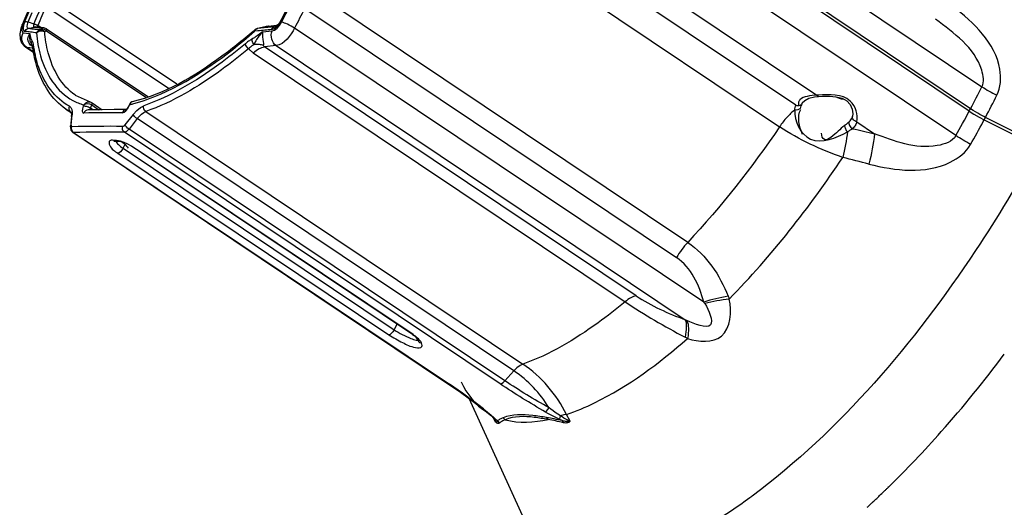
# Paper-space layout 'Sheet' of a CAD drawing. Header units: inches. Extents: x 0.2 to 10.8, y 0.2 to 8.3.
# Tile 109 of 256: x 4.843 to 5.545, y 1.847 to 2.195. Entities that reach past the tile are written whole.
import ezdxf

# ---------------------------------------------------------------- set-up
doc = ezdxf.new("R2010")
doc.units = ezdxf.units.IN
doc.header["$MEASUREMENT"] = 0
doc.layers.get('0').update_dxf_attribs({"lineweight": 5})

psp = doc.layouts.new('Sheet')

# ---------------------------------------------------------------- linework, layer by layer
at = {"color": 0, "linetype": 'ByBlock', "lineweight": -3}
for p, q in [((5.272293, 2.319253), (5.529439, 2.146942)), ((5.521365, 2.131265), (5.264219, 2.303576)), ((5.520447, 2.129538), (5.263301, 2.30185)), ((5.510877, 2.112131), (5.253732, 2.284443)), ((5.148142, 2.277261), (5.38519, 2.118416)), ((5.237735, 2.25759), (5.411861, 2.14091)), ((5.396706, 2.133749), (5.225271, 2.248626)), ((4.847103, 2.193468), (4.85561, 2.213423)), ((5.040185, 2.214741), (5.029868, 2.194736)), ((5.319663, 2.035896), (5.054591, 2.213519)), ((4.862164, 2.204334), (4.94944, 2.145851)), ((4.955411, 2.148866), (4.862646, 2.211027)), ((5.030069, 2.19303), (5.035973, 2.204499)), ((4.849599, 2.201696), (4.845114, 2.191151)), ((4.850791, 2.203166), (4.845921, 2.191705)), ((4.849521, 2.193132), (4.852367, 2.199837)), ((5.046601, 2.202688), (5.311673, 2.025065)), ((4.845921, 2.191705), (4.845105, 2.189327)), ((4.849521, 2.193132), (4.853549, 2.191908)), ((4.853545, 2.191909), (4.853508, 2.191773)), ((4.85355, 2.191908), (4.8556, 2.191068)), ((4.8556, 2.191068), (4.856351, 2.190681)), ((4.856157, 2.189438), (4.856322, 2.190598)), ((4.858464, 2.189162), (4.856317, 2.190601)), ((5.026763, 2.190633), (5.020482, 2.18998)), ((5.026751, 2.189807), (5.028719, 2.192062)), ((5.028719, 2.192062), (5.030374, 2.19475)), ((4.84587, 2.185474), (4.850641, 2.184889)), ((4.849482, 2.18844), (4.853525, 2.189503)), ((4.850824, 2.184093), (4.850641, 2.184889)), ((4.851021, 2.183257), (4.850824, 2.184093)), ((4.853525, 2.189503), (4.854503, 2.189618)), ((4.85353, 2.189504), (4.859225, 2.18882)), ((4.854503, 2.189618), (4.854827, 2.189595)), ((4.860536, 2.188911), (4.854842, 2.189594)), ((4.857829, 2.18742), (4.855053, 2.187764)), ((4.859612, 2.188692), (4.859225, 2.18882)), ((4.862448, 2.18683), (4.933242, 2.139391)), ((4.862633, 2.188164), (4.934701, 2.139872)), ((5.013307, 2.186721), (5.010888, 2.186479)), ((5.025045, 2.189703), (5.01304, 2.188537)), ((5.016244, 2.189228), (5.01304, 2.188537)), ((5.01304, 2.188537), (5.013116, 2.188569)), ((5.016323, 2.18926), (5.013122, 2.18857)), ((5.019444, 2.189842), (5.016244, 2.189227)), ((5.016322, 2.18926), (5.016244, 2.189228)), ((5.017207, 2.189446), (5.016322, 2.18926)), ((5.016558, 2.186083), (5.02345, 2.186752)), ((5.020482, 2.18998), (5.019444, 2.189842)), ((5.020482, 2.18998), (5.020998, 2.190082)), ((5.022873, 2.187653), (5.024719, 2.188276)), ((5.024719, 2.188276), (5.026751, 2.189807)), ((5.025045, 2.189703), (5.02576, 2.189912)), ((5.025526, 2.189795), (5.025045, 2.189703)), ((5.331111, 1.993334), (5.039445, 2.188777)), ((4.852425, 2.175559), (4.851112, 2.176653)), ((4.851395, 2.178157), (4.852083, 2.17675)), ((4.852133, 2.176664), (4.852083, 2.17675)), ((4.852514, 2.179287), (4.852248, 2.179774)), ((4.853306, 2.176557), (4.853155, 2.177403)), ((5.010861, 2.177759), (5.010573, 2.177152)), ((5.02624, 2.176252), (5.017891, 2.175455)), ((5.02624, 2.176252), (5.317906, 1.980808)), ((4.847532, 2.175325), (4.853607, 2.171255)), ((4.848468, 2.174972), (4.847549, 2.175314)), ((4.853525, 2.171584), (4.848468, 2.174972)), ((4.852811, 2.174454), (4.848468, 2.174972)), ((4.852425, 2.175559), (4.852587, 2.175447)), ((5.009955, 2.17118), (5.275027, 1.993557)), ((5.282963, 1.997832), (5.017891, 2.175455)), ((4.893953, 2.135919), (4.883289, 2.140774)), ((4.894779, 2.133989), (4.89342, 2.134526)), ((4.894792, 2.13557), (4.893901, 2.135931)), ((4.895021, 2.135429), (4.902277, 2.130567)), ((4.921859, 2.134803), (4.921132, 2.13328)), ((4.921549, 2.133306), (4.921991, 2.134232)), ((4.921859, 2.134803), (4.921991, 2.134232)), ((4.922456, 2.135442), (4.921991, 2.134232)), ((4.923267, 2.136073), (4.922456, 2.135442)), ((4.923641, 2.136229), (4.923464, 2.136175)), ((5.401392, 2.135378), (5.401097, 2.134854)), ((5.430282, 2.138269), (5.43049, 2.138325)), ((4.880032, 2.128785), (4.876241, 2.131052)), ((4.876241, 2.131052), (4.880083, 2.128478)), ((4.879854, 2.128891), (4.879083, 2.12967)), ((4.879971, 2.128812), (4.879854, 2.128891)), ((4.879948, 2.128858), (4.88018, 2.128183)), ((4.880878, 2.129017), (4.880831, 2.126835)), ((4.88903, 2.133995), (4.888668, 2.13307)), ((4.901105, 2.130558), (4.89233, 2.130427)), ((4.893857, 2.131631), (4.894779, 2.133989)), ((4.895581, 2.130476), (4.893857, 2.131631)), ((4.894885, 2.133923), (4.899933, 2.130541)), ((4.92433, 2.127148), (4.918451, 2.119741)), ((4.919238, 2.130626), (4.9191, 2.130515)), ((4.919156, 2.129808), (4.920455, 2.131404)), ((4.920455, 2.131404), (4.921549, 2.133306)), ((4.921132, 2.13328), (4.921549, 2.133306)), ((4.9333, 2.129276), (5.202123, 1.94914)), ((5.520111, 2.129764), (5.520786, 2.130402)), ((5.520786, 2.130402), (5.521365, 2.131265)), ((5.523185, 2.130078), (5.521365, 2.131265)), ((4.880236, 2.125735), (4.879543, 2.118361)), ((4.88014, 2.119465), (4.880831, 2.126835)), ((4.927221, 2.124182), (4.921346, 2.116776)), ((5.195722, 1.944261), (4.927221, 2.124182)), ((5.437176, 2.12588), (5.436861, 2.124929)), ((5.440148, 2.121955), (5.4529, 2.11341)), ((5.530417, 2.122158), (5.531066, 2.123371)), ((5.531066, 2.123371), (5.569288, 2.104118)), ((5.531157, 2.123326), (5.531518, 2.124168)), ((5.531518, 2.124168), (5.531983, 2.125097)), ((5.570205, 2.105843), (5.531983, 2.125097)), ((4.880422, 2.118475), (4.880685, 2.118408)), ((4.881013, 2.115045), (4.880524, 2.116095)), ((4.881809, 2.114262), (4.881013, 2.115045)), ((4.881215, 2.114424), (5.149175, 1.934866)), ((4.881218, 2.114422), (4.881809, 2.114262)), ((4.881809, 2.114262), (5.149771, 1.934703)), ((5.185976, 1.934963), (4.918015, 2.114522)), ((5.189365, 1.937179), (4.921346, 2.116776)), ((4.913448, 2.099485), (5.10666, 1.970015)), ((4.917142, 2.103049), (4.918656, 2.10599)), ((4.917142, 2.103049), (5.110354, 1.973579)), ((5.1235, 1.970248), (4.930287, 2.099718)), ((4.930287, 2.099718), (4.930684, 2.099609)), ((5.123896, 1.970139), (4.930684, 2.099609)), ((5.110354, 1.973579), (5.112451, 1.977651)), ((5.1235, 1.970248), (5.123896, 1.970139)), ((5.189365, 1.937179), (5.195722, 1.944261)), ((5.149771, 1.934703), (5.149175, 1.934866)), ((5.163582, 1.924726), (5.201582, 1.841289)), ((5.177264, 1.914622), (5.176261, 1.915083)), ((5.177264, 1.914622), (5.179359, 1.912898)), ((5.179359, 1.912898), (5.181377, 1.911106)), ((5.181032, 1.910879), (5.181275, 1.910403)), ((5.181275, 1.910403), (5.18249, 1.907996)), ((5.181377, 1.911106), (5.183244, 1.909213)), ((5.181502, 1.910378), (5.182001, 1.909771)), ((5.182075, 1.909851), (5.181502, 1.910378)), ((5.182001, 1.909771), (5.18209, 1.909645)), ((5.183244, 1.909213), (5.182075, 1.909851)), ((5.182092, 1.909648), (5.182177, 1.909476)), ((5.182177, 1.909476), (5.182489, 1.908619)), ((5.230063, 1.908805), (5.228484, 1.909539)), ((5.235778, 1.90838), (5.233334, 1.913198)), ((5.182489, 1.908619), (5.18249, 1.907996)), ((5.183244, 1.909213), (5.183866, 1.908473)), ((5.46242, 1.861498), (5.462597, 1.861672)), ((5.462429, 1.861017), (5.462607, 1.86119)), ((5.365565, 1.85494), (5.365039, 1.854548)), ((5.365565, 1.85494), (5.365047, 1.85459)), ((5.457232, 1.856023), (5.45816, 1.856907)), ((5.451373, 1.850523), (5.451661, 1.85079)), ((5.451377, 1.850657), (5.451666, 1.85094))]:
    psp.add_line(p, q, dxfattribs=at)
for points in [[(4.845115, 2.191154), (4.844129, 2.188419), (4.843408, 2.18461), (4.843645, 2.181132), (4.844795, 2.178224), (4.846669, 2.175988), (4.84755, 2.175317)], [(4.847103, 2.193468), (4.846166, 2.190775), (4.845826, 2.188527)], [(4.849482, 2.18844), (4.848902, 2.188862), (4.848711, 2.189882), (4.848932, 2.191367), (4.849521, 2.193132)], [(4.853508, 2.191773), (4.853217, 2.190648), (4.853211, 2.189841), (4.85349, 2.189509)], [(5.029868, 2.194736), (5.029672, 2.194367), (5.028541, 2.192592), (5.027359, 2.191185), (5.026318, 2.190258), (5.025653, 2.189845), (5.02553, 2.189796)], [(5.026872, 2.188678), (5.028594, 2.190647), (5.030068, 2.193031)], [(4.845105, 2.189327), (4.844816, 2.187368), (4.845078, 2.186031), (4.84587, 2.185474)], [(4.845826, 2.188527), (4.846128, 2.187003), (4.847029, 2.18639)], [(4.851112, 2.176653), (4.850098, 2.17797), (4.849472, 2.179495), (4.849307, 2.181211), (4.849687, 2.183051), (4.850641, 2.184889)], [(4.851394, 2.178158), (4.851224, 2.178625), (4.850975, 2.179505), (4.850798, 2.180401), (4.850687, 2.181239), (4.850621, 2.181987), (4.850586, 2.182655), (4.850574, 2.183253), (4.850579, 2.183788), (4.850599, 2.184303), (4.850641, 2.184889)], [(4.852248, 2.179774), (4.852094, 2.180044), (4.851935, 2.180356), (4.851773, 2.180724), (4.851605, 2.181169), (4.851436, 2.181686), (4.851278, 2.182237), (4.85114, 2.182767), (4.851021, 2.183257)], [(4.855379, 2.185359), (4.856577, 2.186336), (4.858129, 2.186838), (4.85977, 2.186781), (4.861218, 2.186178)], [(4.859057, 2.188096), (4.859565, 2.188447), (4.859612, 2.188692)], [(4.862625, 2.188166), (4.861396, 2.188737), (4.860547, 2.18891)], [(4.862633, 2.188164), (4.862708, 2.188106), (4.862862, 2.187592), (4.862448, 2.18683)], [(5.016558, 2.186083), (5.014286, 2.184389), (5.013566, 2.183857), (5.012802, 2.183301), (5.012051, 2.182768), (5.011363, 2.182296), (5.010751, 2.181891), (5.010216, 2.181552), (5.009693, 2.181236)], [(5.016558, 2.186083), (5.016062, 2.185543), (5.015597, 2.185022), (5.015089, 2.184438), (5.014539, 2.183786), (5.013946, 2.18306), (5.013328, 2.182258), (5.012729, 2.181408), (5.012196, 2.18056), (5.011751, 2.179764), (5.011396, 2.179039), (5.010861, 2.177759)], [(5.011345, 2.187683), (5.011139, 2.187449), (5.010888, 2.186479)], [(5.016558, 2.186083), (5.016443, 2.184253), (5.016559, 2.182418), (5.016776, 2.180702), (5.016995, 2.179172), (5.017132, 2.177848), (5.017123, 2.176744)], [(5.02102, 2.190084), (5.020864, 2.190068), (5.019244, 2.189833)], [(5.02345, 2.186752), (5.025093, 2.187326), (5.026872, 2.188678)], [(4.852083, 2.17675), (4.851916, 2.177111), (4.851761, 2.178456), (4.852248, 2.179774)], [(4.852133, 2.176665), (4.852365, 2.176202), (4.852679, 2.175135), (4.85276, 2.174662)], [(4.853155, 2.177403), (4.853045, 2.177851), (4.852906, 2.178318), (4.852731, 2.178799), (4.852514, 2.179287)], [(4.85276, 2.174662), (4.852757, 2.175288), (4.853306, 2.176557)], [(5.009693, 2.181236), (5.008708, 2.180673), (5.008265, 2.180409), (5.007774, 2.180104), (5.007226, 2.179747), (5.006617, 2.179331), (5.005944, 2.178845), (5.00521, 2.178285), (5.004418, 2.177645)], [(5.006616, 2.174035), (5.005484, 2.175074), (5.004688, 2.176382), (5.004418, 2.177645)], [(5.01057, 2.177152), (5.010236, 2.176919), (5.009866, 2.176655), (5.009455, 2.176355), (5.008995, 2.176008), (5.008481, 2.17561), (5.007913, 2.175151), (5.00729, 2.174627), (5.006616, 2.174035)], [(5.010572, 2.177154), (5.009653, 2.178247), (5.00913, 2.179589), (5.009112, 2.180903)], [(5.017891, 2.175455), (5.017403, 2.175854), (5.017159, 2.176303), (5.017123, 2.176744)], [(4.8939, 2.135934), (4.893364, 2.136034), (4.891798, 2.135914), (4.890267, 2.13521), (4.88903, 2.133995)], [(4.89342, 2.134526), (4.891841, 2.134738), (4.89029, 2.134562), (4.88903, 2.133995)], [(4.92365, 2.136227), (4.923487, 2.136186), (4.922584, 2.135721), (4.921987, 2.135043), (4.921858, 2.134805)], [(5.401398, 2.135387), (5.403112, 2.137187), (5.40613, 2.13878), (5.410172, 2.139798), (5.412949, 2.140048)], [(5.412951, 2.140048), (5.415773, 2.14013), (5.420716, 2.140119), (5.425412, 2.139749), (5.429718, 2.138748), (5.433159, 2.136862), (5.435472, 2.134155), (5.436845, 2.130871), (5.437323, 2.127557), (5.437182, 2.125907)], [(4.879083, 2.12967), (4.878653, 2.130707), (4.878623, 2.131862), (4.878997, 2.132979)], [(4.878997, 2.132979), (4.879948, 2.132133), (4.88058, 2.130799), (4.880878, 2.129017)], [(4.88018, 2.128183), (4.880291, 2.126643), (4.880237, 2.125739)], [(4.888668, 2.13307), (4.888097, 2.131143), (4.887995, 2.129557), (4.888373, 2.128524), (4.889172, 2.128178)], [(4.893813, 2.13045), (4.893755, 2.130714), (4.893857, 2.131631)], [(4.919238, 2.130626), (4.91083, 2.130628), (4.901105, 2.130558)], [(4.916663, 2.128376), (4.917829, 2.128747), (4.919156, 2.129808)], [(4.921132, 2.13328), (4.920461, 2.132088), (4.919783, 2.131179), (4.919238, 2.130626)], [(4.92433, 2.127148), (4.926885, 2.129984), (4.929454, 2.132099), (4.931878, 2.133359)], [(4.927221, 2.124182), (4.926248, 2.124845), (4.925364, 2.125635), (4.924693, 2.12644), (4.92433, 2.127148)], [(4.927221, 2.124182), (4.928748, 2.12598), (4.930306, 2.127461), (4.931841, 2.128573), (4.9333, 2.129276)], [(4.9333, 2.129276), (4.932487, 2.130054), (4.931937, 2.13109), (4.931724, 2.132245), (4.931878, 2.133359)], [(5.520447, 2.129538), (5.523798, 2.1274), (5.527372, 2.125325), (5.531066, 2.123371)], [(5.531983, 2.125097), (5.530715, 2.125747), (5.529441, 2.126421), (5.528046, 2.127186), (5.52653, 2.128049), (5.524909, 2.129009), (5.523185, 2.130078)], [(4.880237, 2.125739), (4.880326, 2.126121), (4.880831, 2.126835)], [(4.879544, 2.118364), (4.879519, 2.117794), (4.879897, 2.115991), (4.880957, 2.114614), (4.881217, 2.114423)], [(4.879544, 2.118364), (4.879634, 2.118752), (4.88014, 2.119465)], [(4.88014, 2.119465), (4.880143, 2.119016), (4.880238, 2.118681), (4.880422, 2.118475)], [(4.880524, 2.116095), (4.88041, 2.117269), (4.880685, 2.118408)], [(4.918015, 2.114522), (4.917231, 2.115305), (4.916754, 2.116356), (4.916647, 2.11753), (4.916926, 2.118669)], [(4.916926, 2.118669), (4.917132, 2.118696), (4.917336, 2.11877), (4.917534, 2.118877), (4.917724, 2.119008), (4.917908, 2.119159), (4.918089, 2.11933), (4.918269, 2.119523), (4.918451, 2.119741)], [(4.918015, 2.114522), (4.918452, 2.114582), (4.918893, 2.114738), (4.919322, 2.114964), (4.919737, 2.11524), (4.920141, 2.115558), (4.920539, 2.115916), (4.920939, 2.116319), (4.921346, 2.116776)], [(4.921346, 2.116776), (4.920372, 2.117439), (4.919486, 2.118228), (4.918815, 2.119033), (4.918451, 2.119741)], [(4.917142, 2.103049), (4.916304, 2.101699), (4.915303, 2.100542), (4.914297, 2.099763), (4.913448, 2.099485)], [(5.110354, 1.973579), (5.109516, 1.972229), (5.108515, 1.971072), (5.107509, 1.970293), (5.10666, 1.970015)], [(5.202123, 1.94914), (5.200122, 1.948136), (5.197944, 1.946476), (5.195722, 1.944261)], [(5.149175, 1.934866), (5.157708, 1.929003), (5.167641, 1.921771), (5.176261, 1.915084)], [(5.185976, 1.934963), (5.186967, 1.935231), (5.188136, 1.935996), (5.189365, 1.937179)], [(5.218365, 1.914918), (5.218975, 1.915476), (5.21982, 1.916542), (5.220809, 1.917999)], [(5.228993, 1.912204), (5.227067, 1.913485), (5.225287, 1.914723), (5.223653, 1.915896), (5.222161, 1.916991), (5.220809, 1.917999)], [(5.176261, 1.915083), (5.177687, 1.91392), (5.179691, 1.912178), (5.181096, 1.910816), (5.181496, 1.910384)], [(5.18805, 1.91081), (5.188603, 1.910413), (5.189085, 1.909926), (5.189482, 1.909364)], [(5.228484, 1.909539), (5.226046, 1.910737), (5.223824, 1.91189), (5.221811, 1.912977), (5.219995, 1.913988), (5.218365, 1.914918)], [(5.219065, 1.911033), (5.21949, 1.910636), (5.219847, 1.910148), (5.220126, 1.909584)], [(5.228484, 1.909539), (5.228478, 1.910152), (5.228652, 1.91106), (5.228993, 1.912204)], [(5.233334, 1.913198), (5.231338, 1.912849), (5.228993, 1.912204)], [(5.235778, 1.90838), (5.234277, 1.90906), (5.232792, 1.909857), (5.231397, 1.910676), (5.230127, 1.911467), (5.228994, 1.912204)], [(5.183866, 1.908473), (5.183828, 1.908214), (5.183757, 1.908022), (5.18366, 1.907888), (5.183541, 1.907804), (5.183405, 1.907761), (5.183255, 1.907753), (5.183095, 1.907774), (5.182925, 1.907819), (5.182731, 1.907889), (5.18249, 1.907997)], [(5.185373, 1.907002), (5.185108, 1.906844), (5.184827, 1.906772), (5.184535, 1.906772), (5.18424, 1.906832), (5.183947, 1.90694), (5.183657, 1.907086), (5.183375, 1.907262), (5.1831, 1.907462), (5.182813, 1.907698), (5.18249, 1.907996)], [(5.183866, 1.908473), (5.184449, 1.908073), (5.184957, 1.907577), (5.185373, 1.907002)], [(5.230063, 1.908805), (5.230456, 1.908404), (5.230779, 1.907907), (5.231021, 1.907331)], [(5.235778, 1.90838), (5.235374, 1.90827), (5.234951, 1.908191), (5.234471, 1.908138), (5.233927, 1.908117), (5.233313, 1.908137), (5.232625, 1.908205), (5.23186, 1.908332), (5.231009, 1.908528), (5.230063, 1.908805)], [(5.235778, 1.90838), (5.235529, 1.908085), (5.235242, 1.907829), (5.23489, 1.907596), (5.234465, 1.907395), (5.233961, 1.907239), (5.233371, 1.907139), (5.23269, 1.907111), (5.23191, 1.907169), (5.231021, 1.907331)]]:
    psp.add_lwpolyline(points, dxfattribs=at)
for centre, radius, start, end in [((5.013964, 2.18466), 0.004, 102.130696, 130.934374), ((4.860934, 2.481316), 0.747466, 332.074871, 333.426568), ((4.865148, 2.478565), 0.754724, 332.073332, 333.426557), ((4.91195, 0.873244), 1.255141, 89.784834, 91.039818), ((4.831096, 2.497174), 0.781255, 330.471874, 331.928726), ((4.834089, 2.495094), 0.789908, 330.472547, 331.827572), ((4.908171, 0.817236), 1.301462, 89.614542, 91.210116), ((4.909089, 0.839216), 1.275338, 89.598991, 91.225663), ((4.899258, 2.052707), 0.056458, 56.176129, 56.557865), ((3.811615, -4.313169), 6.610936, 75.6608852, 75.8278282), ((5.369212, 1.874298), 0.124984, 99.540455, 107.748898), ((5.363271, 1.873613), 0.122701, 96.562403, 104.829269), ((4.851931, 2.474783), 0.865972, 318.498489, 323.207091), ((4.922069, 1.593932), 0.409845, 52.069167, 56.249378), ((4.948725, 1.628866), 0.365905, 51.348207, 51.514777), ((4.945918, 2.391373), 0.740311, 314.261518, 318.513184), ((5.112202, 2.194183), 0.423413, 306.481016, 306.665342), ((5.004915, 2.331832), 0.656494, 313.661885, 313.823589)]:
    psp.add_arc(centre, radius, start, end, dxfattribs=at)
for points, knots in [([(4.859362, 2.20557), (4.85839, 2.203294), (4.856449, 2.198741), (4.854515, 2.194186), (4.85355, 2.191908)], [0, 0, 0, 0, 0.5000234, 1, 1, 1, 1]), ([(4.862164, 2.204334), (4.861186, 2.202047), (4.859234, 2.197471), (4.857288, 2.192892), (4.856317, 2.190601)], [0, 0, 0, 0, 0.4999514, 1, 1, 1, 1]), ([(5.046601, 2.202688), (5.045405, 2.200371), (5.043016, 2.195736), (5.040634, 2.191097), (5.039445, 2.188777)], [0, 0, 0, 0, 0.4999632, 1, 1, 1, 1]), ([(5.540145, 2.140943), (5.542914, 2.146482), (5.544309, 2.173296), (5.5235, 2.192746), (5.508797, 2.204182)], [0, 0, 0, 0, 0.2495077, 1, 1, 1, 1]), ([(4.845115, 2.191154), (4.845174, 2.191293), (4.845423, 2.191548), (4.845743, 2.19166), (4.845921, 2.191705)], [0, 0, 0, 0, 0.4504108, 1, 1, 1, 1]), ([(4.847102, 2.193466), (4.847429, 2.193541), (4.848268, 2.193473), (4.849059, 2.193277), (4.849521, 2.193132)], [0, 0, 0, 0, 0.4091067, 1, 1, 1, 1]), ([(4.853508, 2.191773), (4.853842, 2.191676), (4.854512, 2.191447), (4.855165, 2.191173), (4.855492, 2.191021)], [0, 0, 0, 0, 0.4913425, 1, 1, 1, 1]), ([(4.855492, 2.191021), (4.855636, 2.190954), (4.855916, 2.190818), (4.85619, 2.190672), (4.856321, 2.190598)], [0, 0, 0, 0, 0.5131871, 1, 1, 1, 1]), ([(5.039445, 2.188777), (5.037758, 2.189768), (5.034694, 2.191311), (5.031515, 2.192708), (5.030068, 2.19303)], [0, 0, 0, 0, 0.5689518, 1, 1, 1, 1]), ([(5.52944, 2.146941), (5.531195, 2.150452), (5.527683, 2.172717), (5.509433, 2.185172), (5.496413, 2.195015)], [0, 0, 0, 0, 0.1938733, 1, 1, 1, 1]), ([(4.848468, 2.174972), (4.846885, 2.176011), (4.844487, 2.179538), (4.845, 2.183721), (4.84587, 2.185474)], [0, 0, 0, 0, 0.4916582, 1, 1, 1, 1]), ([(4.855379, 2.185359), (4.853984, 2.185535), (4.851201, 2.185882), (4.848418, 2.186222), (4.847029, 2.18639)], [0, 0, 0, 0, 0.501326, 1, 1, 1, 1]), ([(4.84703, 2.18639), (4.847275, 2.186886), (4.847962, 2.187777), (4.848963, 2.188304), (4.849482, 2.18844)], [0, 0, 0, 0, 0.5075725, 1, 1, 1, 1]), ([(4.855053, 2.187764), (4.854123, 2.187879), (4.852266, 2.188105), (4.850409, 2.188329), (4.849482, 2.18844)], [0, 0, 0, 0, 0.500862, 1, 1, 1, 1]), ([(4.85349, 2.189509), (4.853653, 2.189551), (4.85399, 2.18961), (4.854332, 2.189618), (4.854503, 2.18961)], [0, 0, 0, 0, 0.4965977, 1, 1, 1, 1]), ([(4.854503, 2.18961), (4.854537, 2.189609), (4.854605, 2.189605), (4.854672, 2.189599), (4.854706, 2.189595)], [0, 0, 0, 0, 0.4996904, 1, 1, 1, 1]), ([(4.857829, 2.18742), (4.85731, 2.187282), (4.856309, 2.186752), (4.855624, 2.185857), (4.855379, 2.185359)], [0, 0, 0, 0, 0.4922658, 1, 1, 1, 1]), ([(4.855379, 2.185359), (4.855891, 2.179805), (4.858609, 2.161516), (4.869782, 2.143195), (4.881371, 2.137095)], [0, 0, 0, 0, 0.2986994, 1, 1, 1, 1]), ([(4.857829, 2.18742), (4.858032, 2.187533), (4.858441, 2.18776), (4.858851, 2.187984), (4.859057, 2.188096)], [0, 0, 0, 0, 0.4970947, 1, 1, 1, 1]), ([(4.861218, 2.186178), (4.860785, 2.186639), (4.859721, 2.187369), (4.858428, 2.187514), (4.857829, 2.18742)], [0, 0, 0, 0, 0.5107127, 1, 1, 1, 1]), ([(4.859057, 2.188096), (4.859657, 2.188189), (4.860955, 2.188038), (4.862017, 2.187297), (4.862448, 2.18683)], [0, 0, 0, 0, 0.4886489, 1, 1, 1, 1]), ([(4.860535, 2.1889), (4.860315, 2.188928), (4.859873, 2.188943), (4.859436, 2.188876), (4.859225, 2.18882)], [0, 0, 0, 0, 0.503641, 1, 1, 1, 1]), ([(4.862448, 2.18683), (4.862241, 2.186721), (4.86183, 2.186505), (4.861421, 2.186287), (4.861218, 2.186178)], [0, 0, 0, 0, 0.5029118, 1, 1, 1, 1]), ([(4.883214, 2.140824), (4.873213, 2.147524), (4.86417, 2.164389), (4.861681, 2.181146), (4.861218, 2.186178)], [0, 0, 0, 0, 0.704369, 1, 1, 1, 1]), ([(5.011343, 2.187681), (5.003689, 2.181043), (4.977251, 2.159861), (4.946948, 2.141571), (4.923641, 2.136229)], [0, 0, 0, 0, 0.2976182, 1, 1, 1, 1]), ([(4.92399, 2.134726), (4.930764, 2.136472), (4.962716, 2.148232), (4.990574, 2.168859), (5.010888, 2.186479)], [0, 0, 0, 0, 0.2064524, 1, 1, 1, 1]), ([(5.010888, 2.186479), (5.011021, 2.186805), (5.011368, 2.187419), (5.011876, 2.187914), (5.012157, 2.18811)], [0, 0, 0, 0, 0.5069868, 1, 1, 1, 1]), ([(5.012157, 2.18811), (5.012294, 2.188205), (5.012579, 2.188372), (5.012886, 2.188492), (5.01304, 2.188537)], [0, 0, 0, 0, 0.5087512, 1, 1, 1, 1]), ([(5.022873, 2.187654), (5.021276, 2.187501), (5.018087, 2.187193), (5.014899, 2.186879), (5.013307, 2.186721)], [0, 0, 0, 0, 0.5005698, 1, 1, 1, 1]), ([(5.02624, 2.176252), (5.024705, 2.177327), (5.02246, 2.180844), (5.022708, 2.184951), (5.02345, 2.186752)], [0, 0, 0, 0, 0.4903265, 1, 1, 1, 1]), ([(5.022874, 2.187654), (5.023077, 2.18814), (5.023655, 2.189021), (5.024571, 2.189566), (5.025045, 2.189703)], [0, 0, 0, 0, 0.5164625, 1, 1, 1, 1]), ([(4.853578, 2.174755), (4.853531, 2.175054), (4.853437, 2.175654), (4.853349, 2.176255), (4.853306, 2.176557)], [0, 0, 0, 0, 0.4982717, 1, 1, 1, 1]), ([(5.004418, 2.177645), (4.998201, 2.172472), (4.975852, 2.155027), (4.951061, 2.140045), (4.931878, 2.133359)], [0, 0, 0, 0, 0.2847535, 1, 1, 1, 1]), ([(5.01057, 2.177152), (5.011719, 2.177256), (5.013923, 2.177304), (5.016112, 2.176997), (5.017123, 2.176744)], [0, 0, 0, 0, 0.5253982, 1, 1, 1, 1]), ([(4.852565, 2.175728), (4.852543, 2.175701), (4.852496, 2.175644), (4.85245, 2.175588), (4.852425, 2.175559)], [0, 0, 0, 0, 0.4760796, 1, 1, 1, 1]), ([(4.876241, 2.131052), (4.866286, 2.137723), (4.856719, 2.153582), (4.853433, 2.169923), (4.85276, 2.174659)], [0, 0, 0, 0, 0.714678, 1, 1, 1, 1]), ([(4.878997, 2.132979), (4.86859, 2.138501), (4.857911, 2.153858), (4.854343, 2.169979), (4.853578, 2.174755)], [0, 0, 0, 0, 0.7089631, 1, 1, 1, 1]), ([(5.006616, 2.174035), (5.000333, 2.168807), (4.977744, 2.151176), (4.952688, 2.136033), (4.9333, 2.129276)], [0, 0, 0, 0, 0.2847539, 1, 1, 1, 1]), ([(5.006616, 2.174035), (5.0071, 2.173505), (5.008159, 2.172484), (5.009332, 2.171597), (5.009955, 2.17118)], [0, 0, 0, 0, 0.488943, 1, 1, 1, 1]), ([(5.009955, 2.17118), (5.011272, 2.172272), (5.013734, 2.174049), (5.01659, 2.175247), (5.017891, 2.175455)], [0, 0, 0, 0, 0.5647696, 1, 1, 1, 1]), ([(5.440148, 2.121955), (5.441559, 2.126913), (5.436043, 2.14248), (5.420535, 2.141292), (5.412855, 2.140963)], [0, 0, 0, 0, 0.4014092, 1, 1, 1, 1]), ([(5.529439, 2.146942), (5.531107, 2.145824), (5.534608, 2.143694), (5.538255, 2.141825), (5.540145, 2.140943)], [0, 0, 0, 0, 0.4905799, 1, 1, 1, 1]), ([(4.881371, 2.137095), (4.882581, 2.136458), (4.885088, 2.135298), (4.887697, 2.13439), (4.88903, 2.133995)], [0, 0, 0, 0, 0.4957945, 1, 1, 1, 1]), ([(4.894997, 2.13476), (4.894978, 2.134631), (4.894919, 2.13437), (4.894831, 2.134116), (4.894779, 2.133989)], [0, 0, 0, 0, 0.4857458, 1, 1, 1, 1]), ([(4.894792, 2.135569), (4.894891, 2.13551), (4.895045, 2.135226), (4.895022, 2.134932), (4.894997, 2.13476)], [0, 0, 0, 0, 0.3987284, 1, 1, 1, 1]), ([(4.894885, 2.133923), (4.89503, 2.134221), (4.895237, 2.13468), (4.895179, 2.135316), (4.89502, 2.135427)], [0, 0, 0, 0, 0.6317938, 1, 1, 1, 1]), ([(4.921991, 2.134232), (4.922324, 2.13431), (4.922991, 2.134472), (4.923656, 2.13464), (4.92399, 2.134726)], [0, 0, 0, 0, 0.4979564, 1, 1, 1, 1]), ([(5.396706, 2.133749), (5.397504, 2.133455), (5.399199, 2.133262), (5.400697, 2.134222), (5.401097, 2.134854)], [0, 0, 0, 0, 0.531917, 1, 1, 1, 1]), ([(5.39967, 2.137584), (5.399195, 2.137101), (5.398396, 2.135815), (5.398547, 2.134304), (5.398766, 2.133591)], [0, 0, 0, 0, 0.4759848, 1, 1, 1, 1]), ([(5.411861, 2.14091), (5.409505, 2.140822), (5.405323, 2.140397), (5.401008, 2.138945), (5.39967, 2.137584)], [0, 0, 0, 0, 0.5527266, 1, 1, 1, 1]), ([(5.401097, 2.134854), (5.400831, 2.134342), (5.400364, 2.133218), (5.400043, 2.132047), (5.399905, 2.131428)], [0, 0, 0, 0, 0.4765321, 1, 1, 1, 1]), ([(5.412855, 2.140963), (5.412688, 2.140956), (5.412356, 2.14094), (5.412025, 2.14092), (5.411861, 2.14091)], [0, 0, 0, 0, 0.5060183, 1, 1, 1, 1]), ([(5.411861, 2.14091), (5.411991, 2.140678), (5.412261, 2.140274), (5.412736, 2.140042), (5.412949, 2.140048)], [0, 0, 0, 0, 0.5552808, 1, 1, 1, 1]), ([(5.430282, 2.138269), (5.430314, 2.138278), (5.430375, 2.138298), (5.430432, 2.138326), (5.430458, 2.138342)], [0, 0, 0, 0, 0.5263893, 1, 1, 1, 1]), ([(4.893857, 2.131631), (4.892953, 2.132128), (4.891276, 2.132766), (4.889435, 2.13321), (4.888668, 2.13307)], [0, 0, 0, 0, 0.5697233, 1, 1, 1, 1]), ([(4.892326, 2.130426), (4.891645, 2.130412), (4.890282, 2.129922), (4.889437, 2.128788), (4.889174, 2.128178)], [0, 0, 0, 0, 0.5062708, 1, 1, 1, 1]), ([(4.894885, 2.133923), (4.894868, 2.133935), (4.894833, 2.133957), (4.894797, 2.133979), (4.894779, 2.133989)], [0, 0, 0, 0, 0.5023961, 1, 1, 1, 1]), ([(4.91891, 2.13048), (4.918399, 2.130321), (4.917465, 2.129746), (4.916866, 2.128848), (4.916662, 2.128375)], [0, 0, 0, 0, 0.5099878, 1, 1, 1, 1]), ([(4.919873, 2.130624), (4.919712, 2.130625), (4.919386, 2.130601), (4.919067, 2.130529), (4.91891, 2.13048)], [0, 0, 0, 0, 0.4966061, 1, 1, 1, 1]), ([(5.396, 2.130366), (5.393971, 2.128796), (5.390079, 2.125024), (5.386771, 2.120753), (5.38519, 2.118416)], [0, 0, 0, 0, 0.4763748, 1, 1, 1, 1]), ([(5.396, 2.130366), (5.395347, 2.122537), (5.405839, 2.101806), (5.425737, 2.110546), (5.433657, 2.114813)], [0, 0, 0, 0, 0.4661913, 1, 1, 1, 1]), ([(5.399905, 2.131428), (5.39948, 2.130944), (5.398167, 2.130256), (5.396736, 2.130238), (5.396, 2.130366)], [0, 0, 0, 0, 0.4632806, 1, 1, 1, 1]), ([(5.396001, 2.130366), (5.396046, 2.130974), (5.396193, 2.132123), (5.396506, 2.133241), (5.396706, 2.133749)], [0, 0, 0, 0, 0.5277061, 1, 1, 1, 1]), ([(5.431595, 2.119336), (5.432184, 2.119771), (5.433277, 2.120624), (5.43431, 2.12155), (5.434775, 2.122012)], [0, 0, 0, 0, 0.5277788, 1, 1, 1, 1]), ([(5.434775, 2.122012), (5.434495, 2.121128), (5.434847, 2.118989), (5.436309, 2.11751), (5.437216, 2.117027)], [0, 0, 0, 0, 0.4743655, 1, 1, 1, 1]), ([(5.434775, 2.122012), (5.435211, 2.122445), (5.435998, 2.123358), (5.436613, 2.124397), (5.43686, 2.124927)], [0, 0, 0, 0, 0.5120878, 1, 1, 1, 1]), ([(5.440148, 2.121955), (5.43926, 2.122193), (5.43761, 2.123127), (5.43701, 2.125055), (5.437176, 2.12588)], [0, 0, 0, 0, 0.5222374, 1, 1, 1, 1]), ([(5.440149, 2.121954), (5.439964, 2.121035), (5.439236, 2.119194), (5.437958, 2.117696), (5.437216, 2.117027)], [0, 0, 0, 0, 0.4842594, 1, 1, 1, 1]), ([(5.431595, 2.119336), (5.428126, 2.116709), (5.424958, 2.112668), (5.416581, 2.107544), (5.41511, 2.112057), (5.415042, 2.113716)], [0, 0, 0, 0, 0.5711055, 0.7820797, 1, 1, 1, 1]), ([(5.431595, 2.119336), (5.431516, 2.118532), (5.431955, 2.116801), (5.432983, 2.115395), (5.433657, 2.114813)], [0, 0, 0, 0, 0.4756839, 1, 1, 1, 1]), ([(5.437215, 2.117028), (5.436692, 2.116631), (5.43553, 2.11585), (5.434312, 2.11516), (5.433657, 2.114813)], [0, 0, 0, 0, 0.4694594, 1, 1, 1, 1]), ([(5.437216, 2.117027), (5.43983, 2.116429), (5.44506, 2.115228), (5.450287, 2.114017), (5.4529, 2.11341)], [0, 0, 0, 0, 0.4999386, 1, 1, 1, 1]), ([(5.510877, 2.112131), (5.508412, 2.107754), (5.486366, 2.100285), (5.467077, 2.108021), (5.4529, 2.11341)], [0, 0, 0, 0, 0.2488146, 1, 1, 1, 1]), ([(4.907717, 2.108462), (4.906723, 2.107854), (4.907886, 2.102542), (4.911235, 2.100968), (4.913448, 2.099485)], [0, 0, 0, 0, 0.3042658, 1, 1, 1, 1]), ([(4.909625, 2.108885), (4.909257, 2.108885), (4.908598, 2.108835), (4.907964, 2.108613), (4.907717, 2.108462)], [0, 0, 0, 0, 0.5590812, 1, 1, 1, 1]), ([(4.910222, 2.108755), (4.910703, 2.10769), (4.916259, 2.109272), (4.918945, 2.105391), (4.920649, 2.103076)], [0, 0, 0, 0, 0.289183, 1, 1, 1, 1]), ([(4.911948, 2.108185), (4.912374, 2.107274), (4.914005, 2.105363), (4.915939, 2.103855), (4.917142, 2.103049)], [0, 0, 0, 0, 0.4098209, 1, 1, 1, 1]), ([(5.521404, 2.105795), (5.51957, 2.10679), (5.516012, 2.108823), (5.512548, 2.111012), (5.510877, 2.112131)], [0, 0, 0, 0, 0.5092242, 1, 1, 1, 1]), ([(5.568657, 2.102937), (5.555303, 2.077991), (5.499827, 1.986374), (5.428827, 1.902186), (5.365565, 1.85494)], [0, 0, 0, 0, 0.2638182, 1, 1, 1, 1]), ([(5.448882, 2.091816), (5.467576, 2.087038), (5.496225, 2.083494), (5.518216, 2.100166), (5.521404, 2.105795)], [0, 0, 0, 0, 0.7489013, 1, 1, 1, 1]), ([(5.319663, 2.035896), (5.318149, 2.03428), (5.315286, 2.030802), (5.312815, 2.027037), (5.311673, 2.025065)], [0, 0, 0, 0, 0.4928343, 1, 1, 1, 1]), ([(5.282963, 1.997832), (5.281662, 1.997625), (5.278806, 1.996426), (5.276344, 1.994649), (5.275027, 1.993557)], [0, 0, 0, 0, 0.4352304, 1, 1, 1, 1]), ([(5.319647, 1.967431), (5.327212, 1.964729), (5.349575, 1.963644), (5.351196, 1.986719), (5.349249, 1.995509)], [0, 0, 0, 0, 0.471514, 1, 1, 1, 1]), ([(5.348497, 1.997554), (5.34863, 1.997215), (5.348888, 1.996536), (5.349131, 1.995852), (5.349249, 1.995509)], [0, 0, 0, 0, 0.5015661, 1, 1, 1, 1]), ([(5.275027, 1.993557), (5.268778, 1.988371), (5.246307, 1.970877), (5.221394, 1.955856), (5.202123, 1.94914)], [0, 0, 0, 0, 0.2846437, 1, 1, 1, 1]), ([(5.331868, 1.992227), (5.33477, 1.987862), (5.341802, 1.970842), (5.32425, 1.977691), (5.319165, 1.980178)], [0, 0, 0, 0, 0.4808133, 1, 1, 1, 1]), ([(5.331868, 1.992227), (5.331746, 1.992412), (5.331496, 1.992783), (5.331241, 1.99315), (5.331111, 1.993334)], [0, 0, 0, 0, 0.4960367, 1, 1, 1, 1]), ([(5.317906, 1.980808), (5.31853, 1.979211), (5.31878, 1.974918), (5.318227, 1.970802), (5.317753, 1.968392)], [0, 0, 0, 0, 0.4111896, 1, 1, 1, 1]), ([(5.317906, 1.980808), (5.318117, 1.9807), (5.318535, 1.980488), (5.318956, 1.98028), (5.319165, 1.980178)], [0, 0, 0, 0, 0.5037103, 1, 1, 1, 1]), ([(5.319165, 1.980178), (5.319876, 1.978524), (5.320391, 1.97415), (5.320022, 1.969888), (5.319647, 1.967431)], [0, 0, 0, 0, 0.4200613, 1, 1, 1, 1]), ([(5.110354, 1.973579), (5.112212, 1.972334), (5.116135, 1.9701), (5.120222, 1.968183), (5.122341, 1.967371)], [0, 0, 0, 0, 0.4963144, 1, 1, 1, 1]), ([(5.10666, 1.970015), (5.109756, 1.96794), (5.1163, 1.964577), (5.122831, 1.961051), (5.131258, 1.960344), (5.130033, 1.964262), (5.129292, 1.965289)], [0, 0, 0, 0, 0.3806636, 0.7157658, 0.8706304, 1, 1, 1, 1]), ([(5.122341, 1.967371), (5.123566, 1.966901), (5.125536, 1.966224), (5.127733, 1.965955), (5.128498, 1.966183)], [0, 0, 0, 0, 0.6217409, 1, 1, 1, 1]), ([(5.1235, 1.970248), (5.124953, 1.969274), (5.126867, 1.967545), (5.128123, 1.964392), (5.129092, 1.964288)], [0, 0, 0, 0, 0.6422039, 1, 1, 1, 1]), ([(5.129292, 1.965289), (5.128673, 1.966146), (5.126976, 1.96791), (5.125035, 1.969376), (5.123896, 1.970139)], [0, 0, 0, 0, 0.4354723, 1, 1, 1, 1]), ([(5.233334, 1.913198), (5.240176, 1.91549), (5.271638, 1.928931), (5.299396, 1.949739), (5.319647, 1.967431)], [0, 0, 0, 0, 0.21156, 1, 1, 1, 1]), ([(5.319647, 1.967431), (5.319331, 1.967586), (5.318697, 1.967902), (5.318068, 1.968227), (5.317753, 1.968392)], [0, 0, 0, 0, 0.4973384, 1, 1, 1, 1]), ([(5.676516, 1.967692), (5.6665, 1.951501), (5.625907, 1.890261), (5.578203, 1.83346), (5.538442, 1.796266)], [0, 0, 0, 0, 0.2590821, 1, 1, 1, 1]), ([(5.174005, 1.917198), (5.174413, 1.91688), (5.175223, 1.916244), (5.176031, 1.915604), (5.176432, 1.915285)], [0, 0, 0, 0, 0.5020908, 1, 1, 1, 1]), ([(5.18805, 1.91081), (5.187272, 1.910505), (5.185813, 1.909829), (5.184468, 1.908946), (5.183866, 1.908473)], [0, 0, 0, 0, 0.5216588, 1, 1, 1, 1]), ([(5.219065, 1.911033), (5.215783, 1.9116), (5.205596, 1.913115), (5.194626, 1.913384), (5.18805, 1.91081)], [0, 0, 0, 0, 0.3205028, 1, 1, 1, 1]), ([(5.220126, 1.909584), (5.216862, 1.910203), (5.206831, 1.911843), (5.195851, 1.912164), (5.189482, 1.909364)], [0, 0, 0, 0, 0.3232169, 1, 1, 1, 1]), ([(5.230063, 1.908805), (5.228192, 1.909233), (5.224536, 1.910027), (5.22086, 1.910723), (5.219065, 1.911033)], [0, 0, 0, 0, 0.5131261, 1, 1, 1, 1]), ([(5.231021, 1.907331), (5.229168, 1.907763), (5.225546, 1.908566), (5.221904, 1.90927), (5.220126, 1.909584)], [0, 0, 0, 0, 0.5131793, 1, 1, 1, 1]), ([(5.189482, 1.909364), (5.188716, 1.909055), (5.187281, 1.908372), (5.185962, 1.90748), (5.185373, 1.907002)], [0, 0, 0, 0, 0.5212326, 1, 1, 1, 1]), ([(5.459498, 1.858188), (5.459988, 1.858657), (5.460966, 1.859599), (5.461941, 1.860544), (5.462429, 1.861017)], [0, 0, 0, 0, 0.4992773, 1, 1, 1, 1]), ([(5.363945, 1.853736), (5.346868, 1.841108), (5.314836, 1.820905), (5.266803, 1.804288), (5.223551, 1.80971), (5.206548, 1.830387), (5.201583, 1.84129)], [0, 0, 0, 0, 0.3420475, 0.6060002, 0.8070704, 1, 1, 1, 1]), ([(5.451661, 1.85079), (5.452592, 1.851654), (5.454454, 1.853393), (5.456306, 1.855142), (5.457232, 1.856023)], [0, 0, 0, 0, 0.4985415, 1, 1, 1, 1]), ([(5.447531, 1.846991), (5.448172, 1.847576), (5.449456, 1.84875), (5.450734, 1.84993), (5.451373, 1.850523)], [0, 0, 0, 0, 0.4989476, 1, 1, 1, 1])]:
    psp.add_open_spline(points, degree=3, knots=knots, dxfattribs=at)
for points in [[(5.039445, 2.188777), (5.036541, 2.183451), (5.03226, 2.177006), (5.02624, 2.176252)], [(5.425245, 2.139757), (5.426855, 2.139069), (5.428538, 2.138119), (5.430282, 2.138269)], [(5.401597, 2.112962), (5.399142, 2.118397), (5.397435, 2.125587), (5.400317, 2.130809)], [(5.38519, 2.118416), (5.365509, 2.089324), (5.343682, 2.061525), (5.319663, 2.035896)], [(5.430213, 2.096559), (5.414417, 2.101926), (5.399049, 2.10913), (5.38519, 2.118416)], [(5.433657, 2.114813), (5.432871, 2.108671), (5.431619, 2.102589), (5.430213, 2.096559)], [(5.4529, 2.11341), (5.452193, 2.106122), (5.450585, 2.098936), (5.448882, 2.091816)], [(4.930371, 2.099817), (4.924073, 2.103977), (4.917172, 2.108897), (4.909625, 2.108885)], [(5.349249, 1.995509), (5.379414, 2.02638), (5.406365, 2.060584), (5.430213, 2.096559)], [(5.319663, 2.035896), (5.332974, 2.027033), (5.342687, 2.012452), (5.348497, 1.997554)], [(5.331111, 1.993334), (5.328204, 2.005392), (5.321978, 2.01816), (5.311673, 2.025065)], [(5.282963, 1.997832), (5.293727, 1.99062), (5.305732, 1.985241), (5.317906, 1.980808)], [(5.275027, 1.993557), (5.288715, 1.984293), (5.303107, 1.976054), (5.317753, 1.968392)], [(5.233334, 1.913198), (5.226214, 1.927378), (5.215304, 1.940307), (5.202123, 1.94914)], [(5.220809, 1.917999), (5.214434, 1.928291), (5.205779, 1.937522), (5.195722, 1.944261)], [(5.158273, 1.936382), (5.162131, 1.927911), (5.168338, 1.91995), (5.176205, 1.914974)], [(5.218365, 1.914918), (5.207365, 1.921257), (5.196524, 1.927895), (5.185976, 1.934963)], [(5.220809, 1.917999), (5.2101, 1.924003), (5.199564, 1.930344), (5.189365, 1.937179)], [(5.189482, 1.909364), (5.199395, 1.906896), (5.210126, 1.907502), (5.220126, 1.909584)]]:
    psp.add_open_spline(points, degree=3, dxfattribs=at)

doc.saveas('drawing.dxf')
